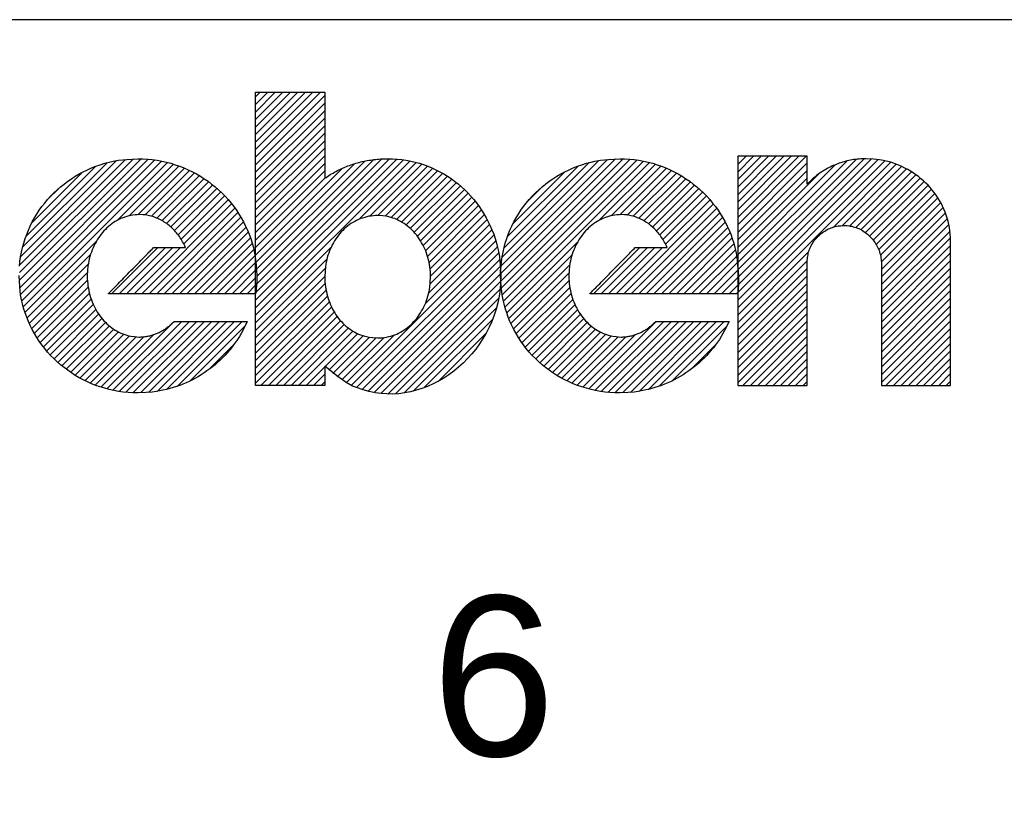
# Model space of a CAD drawing. Header units: millimetres. Extents: x -35665 to 9285, y 16711 to 36239.
# Tile 13 of 22: x -26060 to -25956, y 30170 to 30252. Entities that reach past the tile are written whole.
import ezdxf
from ezdxf.enums import TextEntityAlignment as Align

# ---------------------------------------------------------------- set-up
doc = ezdxf.new("R2010")
doc.units = ezdxf.units.MM
doc.header["$LTSCALE"] = 100
doc.layers.add('ECS_LEV_SYM_TEXT', color=7, linetype='Continuous')
doc.styles.get("Standard").update_dxf_attribs({"font": 'arial.ttf'})

# ---------------------------------------------------------------- blocks, each defined once
blk = doc.blocks.new('kastblok 3')
for points in [[(2339.19, -3107.26), (179.19, -3107.26), (179.19, -3557.26), (2339.19, -3557.26)], [(180, -3557.26), (2340, -3557.26), (2340, -3107.26), (180, -3107.26)]]:
    blk.add_lwpolyline(points, close=True)
blk = doc.blocks.new('Theben lestijdenklok')
at = {"color": 160}
for p, q in [((80.34, -14.58), (87.22, -7.7)), ((80.34, -13.78), (86.42, -7.7)), ((80.34, -12.98), (85.62, -7.7)), ((80.34, -12.19), (84.82, -7.7)), ((80.34, -11.39), (84.02, -7.7)), ((80.34, -10.59), (83.22, -7.7)), ((80.34, -9.79), (82.42, -7.7)), ((80.34, -8.99), (81.63, -7.7)), ((80.34, -8.19), (80.83, -7.7)), ((80.34, -15.38), (87.67, -8.05)), ((80.34, -16.18), (87.67, -8.85)), ((80.34, -16.98), (87.67, -9.65)), ((80.34, -17.78), (87.67, -10.44)), ((80.34, -18.57), (87.67, -11.24)), ((80.34, -19.37), (87.67, -12.04)), ((80.34, -20.17), (87.67, -12.84)), ((80.34, -20.97), (87.67, -13.64)), ((80.34, -21.77), (87.67, -14.44)), ((131.46, -21.75), (138.73, -14.49)), ((131.46, -20.96), (137.93, -14.49)), ((131.46, -20.16), (137.13, -14.49)), ((131.46, -19.36), (136.33, -14.49)), ((131.46, -18.56), (135.53, -14.49)), ((131.46, -17.76), (134.73, -14.49)), ((131.46, -16.96), (133.93, -14.49)), ((131.46, -16.16), (133.14, -14.49)), ((131.46, -15.36), (132.34, -14.49)), ((131.46, -14.57), (131.54, -14.49)), ((55.31, -27.62), (68.19, -14.75)), ((55.31, -26.82), (67.39, -14.75)), ((55.31, -26.03), (66.53, -14.81)), ((55.32, -28.42), (68.94, -14.79)), ((55.41, -29.13), (69.66, -14.87)), ((55.42, -25.13), (65.6, -14.94)), ((55.54, -29.8), (70.34, -14.99)), ((55.63, -24.11), (64.58, -15.17)), ((55.7, -30.44), (71, -15.14)), ((55.99, -22.96), (63.41, -15.54)), ((65.64, -21.29), (71.62, -15.31)), ((66.94, -20.79), (72.22, -15.51)), ((80.34, -29.75), (95.31, -14.78)), ((80.34, -30.55), (96.03, -14.86)), ((80.34, -31.35), (96.71, -14.98)), ((80.34, -22.57), (87.67, -15.24)), ((80.35, -28.94), (94.55, -14.75)), ((80.38, -25.72), (90.83, -15.27)), ((80.44, -28.05), (93.73, -14.76)), ((80.44, -26.45), (91.9, -14.99)), ((80.46, -27.23), (92.86, -14.84)), ((91.33, -21.15), (97.35, -15.13)), ((92.45, -20.84), (97.97, -15.31)), ((93.31, -20.77), (98.56, -15.52)), ((106.33, -27.72), (119.3, -14.75)), ((106.34, -26.91), (118.5, -14.75)), ((106.36, -26.09), (117.64, -14.81)), ((106.38, -28.46), (120.05, -14.79)), ((106.47, -25.18), (116.72, -14.94)), ((106.48, -29.17), (120.77, -14.88)), ((106.61, -29.84), (121.45, -14.99)), ((106.68, -24.18), (115.7, -15.16)), ((106.77, -30.47), (122.1, -15.14)), ((107.02, -23.03), (114.54, -15.52)), ((116.78, -21.27), (122.73, -15.32)), ((118.05, -20.79), (123.32, -15.52)), ((131.46, -29.74), (146.36, -14.84)), ((131.46, -30.54), (147.04, -14.96)), ((131.46, -31.34), (147.67, -15.13)), ((131.46, -22.55), (138.83, -15.19)), ((131.46, -25.75), (141.84, -15.36)), ((131.48, -28.92), (145.64, -14.76)), ((131.51, -26.5), (143.02, -14.99)), ((131.53, -28.07), (144.86, -14.75)), ((131.53, -27.28), (144, -14.81)), ((141.61, -21.99), (148.27, -15.33)), ((142.57, -21.82), (148.83, -15.56)), ((56.61, -21.54), (61.98, -16.17)), ((67.85, -20.68), (72.79, -15.74)), ((68.61, -20.71), (73.34, -15.99)), ((69.28, -20.85), (73.87, -16.25)), ((69.87, -21.05), (74.38, -16.54)), ((80.34, -24.96), (89.55, -15.75)), ((80.34, -23.37), (87.67, -16.03)), ((94.06, -20.83), (99.13, -15.76)), ((94.71, -20.97), (99.67, -16.01)), ((95.29, -21.19), (100.18, -16.29)), ((95.82, -21.46), (100.68, -16.6)), ((107.62, -21.64), (113.13, -16.13)), ((118.96, -20.68), (123.9, -15.74)), ((119.72, -20.72), (124.45, -15.99)), ((120.38, -20.85), (124.97, -16.26)), ((120.97, -21.06), (125.48, -16.55)), ((131.46, -23.35), (138.83, -15.99)), ((131.46, -24.95), (140.09, -16.32)), ((143.33, -21.87), (149.37, -15.83)), ((143.97, -22.03), (149.87, -16.12)), ((144.52, -22.27), (150.35, -16.44)), ((70.41, -21.31), (74.87, -16.85)), ((70.9, -21.62), (75.34, -17.18)), ((71.34, -21.98), (75.8, -17.52)), ((80.34, -24.16), (87.72, -16.78)), ((96.3, -21.77), (101.16, -16.92)), ((96.74, -22.14), (101.62, -17.26)), ((97.14, -22.53), (102.05, -17.62)), ((109.14, -19.32), (110.8, -17.66)), ((121.51, -21.33), (125.97, -16.86)), ((121.99, -21.64), (126.44, -17.19)), ((122.43, -22), (126.89, -17.54)), ((131.46, -24.15), (138.83, -16.79)), ((145.01, -22.58), (150.81, -16.79)), ((145.44, -22.95), (151.23, -17.16)), ((145.82, -23.37), (151.64, -17.55)), ((58.35, -19), (59.43, -17.92)), ((71.74, -22.37), (76.23, -17.89)), ((72.11, -22.81), (76.65, -18.27)), ((72.44, -23.28), (77.05, -18.67)), ((97.5, -22.97), (102.47, -18)), ((97.83, -23.45), (102.87, -18.4)), ((122.83, -22.4), (127.33, -17.9)), ((123.2, -22.83), (127.74, -18.28)), ((123.52, -23.3), (128.14, -18.69)), ((146.14, -23.84), (152.01, -17.97)), ((146.41, -24.38), (152.36, -18.42)), ((68.26, -29.06), (77.79, -19.52)), ((72.73, -23.78), (77.43, -19.09)), ((98.11, -23.96), (103.25, -18.82)), ((98.36, -24.51), (103.62, -19.25)), ((98.57, -25.1), (103.96, -19.7)), ((119.37, -29.06), (128.88, -19.54)), ((123.81, -23.81), (128.52, -19.1)), ((146.6, -24.98), (152.69, -18.89)), ((146.7, -25.69), (152.99, -19.4)), ((69.05, -29.06), (78.14, -19.98)), ((69.85, -29.06), (78.46, -20.45)), ((98.73, -25.74), (104.29, -20.18)), ((98.84, -26.42), (104.6, -20.67)), ((120.17, -29.06), (129.23, -20)), ((120.96, -29.06), (129.55, -20.47)), ((146.7, -26.48), (153.25, -19.93)), ((146.7, -27.28), (153.49, -20.49)), ((70.65, -29.06), (78.77, -20.94)), ((71.45, -29.06), (79.05, -21.45)), ((98.85, -28.01), (105.15, -21.71)), ((98.89, -27.18), (104.88, -21.18)), ((121.76, -29.06), (129.85, -20.97)), ((122.56, -29.06), (130.14, -21.48)), ((146.7, -28.08), (153.69, -21.09)), ((146.7, -28.88), (153.85, -21.73)), ((72.25, -29.06), (79.32, -21.99)), ((73.05, -29.06), (79.56, -22.54)), ((98.31, -30.14), (105.61, -22.85)), ((98.7, -28.96), (105.39, -22.27)), ((123.36, -29.06), (130.4, -22.02)), ((124.16, -29.06), (130.64, -22.57)), ((146.7, -29.68), (153.97, -22.41)), ((55.88, -31.05), (63.46, -23.47)), ((73.85, -29.06), (79.78, -23.12)), ((74.64, -29.06), (79.98, -23.73)), ((90.49, -38.76), (105.81, -23.45)), ((106.96, -31.08), (114.49, -23.56)), ((124.96, -29.06), (130.86, -23.15)), ((125.76, -29.06), (131.05, -23.76)), ((146.7, -30.48), (154.02, -23.15)), ((146.7, -31.27), (154.03, -23.94)), ((56.09, -31.64), (62.83, -24.9)), ((65.06, -29.06), (69.97, -24.15)), ((65.86, -29.06), (70.77, -24.15)), ((66.66, -29.06), (71.57, -24.15)), ((67.46, -29.06), (72.37, -24.15)), ((75.44, -29.06), (80.14, -24.36)), ((76.24, -29.06), (80.28, -25.02)), ((80.34, -32.15), (88.32, -24.16)), ((91.05, -39.01), (105.98, -24.08)), ((91.63, -39.23), (106.12, -24.73)), ((107.17, -31.67), (113.88, -24.96)), ((116.17, -29.06), (121.08, -24.15)), ((116.97, -29.06), (121.88, -24.15)), ((117.77, -29.06), (122.68, -24.15)), ((118.57, -29.06), (123.48, -24.15)), ((126.55, -29.06), (131.22, -24.4)), ((131.46, -32.14), (138.98, -24.62)), ((146.7, -32.07), (154.03, -24.74)), ((56.33, -32.2), (62.58, -25.94)), ((77.04, -29.06), (80.34, -25.76)), ((80.34, -32.95), (87.89, -25.39)), ((92.25, -39.41), (106.23, -25.42)), ((107.41, -32.23), (113.64, -26)), ((127.35, -29.06), (131.35, -25.06)), ((128.15, -29.06), (131.45, -25.76)), ((131.46, -32.93), (138.83, -25.57)), ((146.7, -32.87), (154.03, -25.54)), ((56.59, -32.74), (62.49, -26.83)), ((77.84, -29.06), (80.34, -26.56)), ((80.34, -33.75), (87.72, -26.37)), ((92.9, -39.55), (106.31, -26.14)), ((93.6, -39.65), (106.32, -26.94)), ((107.67, -32.77), (113.55, -26.88)), ((128.95, -29.06), (131.46, -26.55)), ((131.46, -33.73), (138.83, -26.37)), ((146.7, -33.67), (154.03, -26.34)), ((146.7, -34.47), (154.03, -27.14)), ((56.87, -33.26), (62.5, -27.63)), ((78.64, -29.06), (80.34, -27.36)), ((79.44, -29.06), (80.34, -28.16)), ((80.34, -34.55), (87.67, -27.22)), ((80.34, -35.35), (87.71, -27.97)), ((94.35, -39.7), (106.33, -27.72)), ((107.95, -33.29), (113.57, -27.67)), ((129.75, -29.06), (131.46, -27.34)), ((130.55, -29.06), (131.46, -28.14)), ((131.46, -34.53), (138.83, -27.17)), ((131.46, -35.33), (138.83, -27.97)), ((146.7, -35.27), (154.03, -27.94)), ((57.17, -33.75), (62.58, -28.35)), ((57.49, -34.23), (62.71, -29.01)), ((80.24, -29.06), (80.34, -28.96)), ((80.34, -36.14), (87.81, -28.67)), ((95.16, -39.68), (106.26, -28.58)), ((108.25, -33.78), (113.65, -28.39)), ((108.57, -34.26), (113.79, -29.05)), ((131.35, -29.06), (131.46, -28.94)), ((131.46, -36.13), (138.83, -28.77)), ((146.7, -36.07), (154.03, -28.73)), ((57.83, -34.69), (62.89, -29.63)), ((58.19, -35.13), (63.12, -30.2)), ((80.34, -36.94), (87.96, -29.32)), ((80.34, -37.74), (88.16, -29.92)), ((96.06, -39.59), (106.12, -29.53)), ((108.92, -34.72), (113.97, -29.66)), ((109.27, -35.16), (114.2, -30.23)), ((131.46, -36.93), (138.83, -29.56)), ((146.7, -36.86), (154.03, -29.53)), ((58.56, -35.55), (63.39, -30.73)), ((58.96, -35.96), (63.69, -31.22)), ((80.34, -38.54), (88.4, -30.48)), ((80.9, -38.78), (88.68, -31)), ((97.06, -39.39), (105.87, -30.57)), ((109.65, -35.58), (114.48, -30.75)), ((110.05, -35.98), (114.78, -31.24)), ((131.46, -37.73), (138.83, -30.36)), ((131.46, -38.52), (138.83, -31.16)), ((146.7, -37.66), (154.03, -30.33)), ((146.7, -38.46), (154.03, -31.13)), ((59.37, -36.35), (64.04, -31.68)), ((59.8, -36.71), (64.42, -32.1)), ((64.55, -39.15), (71.71, -31.99)), ((65.2, -39.3), (72.51, -31.99)), ((65.87, -39.42), (73.31, -31.99)), ((66.58, -39.51), (74.11, -31.99)), ((67.33, -39.57), (74.91, -31.99)), ((68.12, -39.57), (75.71, -31.99)), ((68.97, -39.53), (76.5, -31.99)), ((69.88, -39.41), (77.3, -31.99)), ((70.88, -39.21), (78.1, -31.99)), ((72.01, -38.88), (78.9, -31.99)), ((81.69, -38.78), (88.99, -31.48)), ((82.49, -38.78), (89.35, -31.92)), ((83.29, -38.78), (89.74, -32.33)), ((98.22, -39.02), (105.47, -31.78)), ((110.46, -36.37), (115.13, -31.7)), ((110.89, -36.73), (115.51, -32.11)), ((115.66, -39.15), (122.82, -31.99)), ((116.31, -39.31), (123.62, -31.99)), ((116.98, -39.43), (124.42, -31.99)), ((117.69, -39.52), (125.22, -31.99)), ((118.44, -39.57), (126.02, -31.99)), ((119.23, -39.57), (126.82, -31.99)), ((120.08, -39.52), (127.62, -31.99)), ((120.99, -39.41), (128.41, -31.99)), ((122, -39.2), (129.21, -31.99)), ((123.14, -38.86), (130.01, -31.99)), ((132.01, -38.78), (138.83, -31.96)), ((147.18, -38.78), (154.03, -31.93)), ((60.25, -37.07), (64.83, -32.48)), ((60.71, -37.4), (65.29, -32.82)), ((61.2, -37.71), (65.8, -33.11)), ((61.7, -38), (66.35, -33.35)), ((63.94, -38.97), (69.5, -33.41)), ((73.37, -38.32), (79.23, -32.46)), ((84.09, -38.78), (90.17, -32.69)), ((84.89, -38.78), (90.65, -33.02)), ((87.7, -36.77), (91.17, -33.29)), ((99.69, -38.35), (104.76, -33.29)), ((111.34, -37.08), (115.93, -32.49)), ((111.81, -37.41), (116.39, -32.83)), ((112.3, -37.73), (116.9, -33.12)), ((112.8, -38.02), (117.46, -33.36)), ((115.04, -38.97), (120.63, -33.39)), ((124.51, -38.29), (130.31, -32.49)), ((132.81, -38.78), (138.83, -32.76)), ((147.98, -38.78), (154.03, -32.73)), ((62.23, -38.28), (66.97, -33.54)), ((62.78, -38.53), (67.67, -33.64)), ((63.34, -38.76), (68.48, -33.62)), ((88.11, -37.15), (91.75, -33.51)), ((88.54, -37.52), (92.4, -33.67)), ((88.99, -37.87), (93.12, -33.74)), ((89.47, -38.19), (93.96, -33.7)), ((89.97, -38.49), (95.02, -33.44)), ((113.33, -38.29), (118.08, -33.54)), ((113.88, -38.54), (118.78, -33.64)), ((114.45, -38.77), (119.6, -33.62)), ((133.6, -38.78), (138.83, -33.56)), ((134.4, -38.78), (138.83, -34.36)), ((148.78, -38.78), (154.03, -33.53)), ((149.58, -38.78), (154.03, -34.33)), ((75.37, -37.11), (78.03, -34.46)), ((126.57, -37.03), (129.06, -34.53)), ((135.2, -38.78), (138.83, -35.15)), ((150.37, -38.78), (154.03, -35.12)), ((136, -38.78), (138.83, -35.95)), ((151.17, -38.78), (154.03, -35.92)), ((85.69, -38.78), (87.67, -36.8)), ((136.8, -38.78), (138.83, -36.75)), ((137.6, -38.78), (138.83, -37.55)), ((151.97, -38.78), (154.03, -36.72)), ((152.77, -38.78), (154.03, -37.52)), ((86.49, -38.78), (87.67, -37.6)), ((87.28, -38.78), (87.67, -38.4)), ((138.4, -38.78), (138.83, -38.35)), ((153.57, -38.78), (154.03, -38.32))]:
    blk.add_line(p, q, dxfattribs=at)
at = {"flags": 128}
blk.add_lwpolyline([(350, -450), (350, 0), (0, 0), (0, -450)], close=True, dxfattribs=at)
at = {"color": 160}
for points in [[(80.34, -38.78), (80.34, -38.72), (80.34, -38.55), (80.34, -38.28), (80.34, -37.91), (80.34, -37.44), (80.34, -36.89), (80.34, -36.26), (80.34, -35.55), (80.34, -34.77), (80.34, -33.92), (80.34, -33.02), (80.34, -32.07), (80.34, -31.06), (80.34, -30.02), (80.34, -28.95), (80.34, -27.84), (80.34, -26.71), (80.34, -25.56), (80.34, -24.4), (80.34, -23.24), (80.34, -22.08), (80.34, -20.92), (80.34, -19.77), (80.34, -18.64), (80.34, -17.53), (80.34, -16.46), (80.34, -15.42), (80.34, -14.41), (80.34, -13.46), (80.34, -12.56), (80.34, -11.71), (80.34, -10.93), (80.34, -10.22), (80.34, -9.59), (80.34, -9.05), (80.34, -8.57), (80.34, -8.12), (80.34, -7.7)], [(80.34, -7.7), (80.35, -7.7), (80.39, -7.7), (80.45, -7.7), (80.54, -7.7), (80.65, -7.7), (80.78, -7.7), (80.93, -7.7), (81.1, -7.7), (81.28, -7.7), (81.48, -7.7), (81.69, -7.7), (81.92, -7.7), (82.16, -7.7), (82.4, -7.7), (82.66, -7.7), (82.92, -7.7), (83.18, -7.7), (83.45, -7.7), (83.73, -7.7), (84, -7.7), (84.28, -7.7), (84.55, -7.7), (84.82, -7.7), (85.09, -7.7), (85.35, -7.7), (85.6, -7.7), (85.85, -7.7), (86.08, -7.7), (86.31, -7.7), (86.52, -7.7), (86.72, -7.7), (86.9, -7.7), (87.07, -7.7), (87.22, -7.7), (87.35, -7.7), (87.46, -7.7), (87.57, -7.7), (87.67, -7.7)], [(87.67, -7.7), (87.67, -7.72), (87.67, -7.77), (87.67, -7.85), (87.67, -7.96), (87.67, -8.09), (87.67, -8.25), (87.67, -8.44), (87.67, -8.65), (87.67, -8.88), (87.67, -9.13), (87.67, -9.39), (87.67, -9.67), (87.67, -9.96), (87.67, -10.27), (87.67, -10.59), (87.67, -10.91), (87.67, -11.24), (87.67, -11.58), (87.67, -11.92), (87.67, -12.26), (87.67, -12.6), (87.67, -12.94), (87.67, -13.28), (87.67, -13.61), (87.67, -13.93), (87.67, -14.25), (87.67, -14.55), (87.67, -14.85), (87.67, -15.13), (87.67, -15.39), (87.67, -15.64), (87.67, -15.87), (87.67, -16.08), (87.67, -16.26), (87.67, -16.42), (87.67, -16.56), (87.67, -16.69), (87.67, -16.82)], [(138.83, -14.49), (138.81, -14.49), (138.77, -14.49), (138.71, -14.49), (138.62, -14.49), (138.51, -14.49), (138.38, -14.49), (138.23, -14.49), (138.06, -14.49), (137.87, -14.49), (137.67, -14.49), (137.46, -14.49), (137.24, -14.49), (137, -14.49), (136.75, -14.49), (136.5, -14.49), (136.23, -14.49), (135.97, -14.49), (135.69, -14.49), (135.42, -14.49), (135.14, -14.49), (134.87, -14.49), (134.59, -14.49), (134.32, -14.49), (134.05, -14.49), (133.79, -14.49), (133.54, -14.49), (133.29, -14.49), (133.05, -14.49), (132.83, -14.49), (132.61, -14.49), (132.41, -14.49), (132.23, -14.49), (132.06, -14.49), (131.91, -14.49), (131.78, -14.49), (131.67, -14.49), (131.56, -14.49), (131.46, -14.49)], [(131.46, -14.49), (131.46, -14.54), (131.46, -14.67), (131.46, -14.88), (131.46, -15.17), (131.46, -15.53), (131.46, -15.97), (131.46, -16.46), (131.46, -17.02), (131.46, -17.63), (131.46, -18.28), (131.46, -18.99), (131.46, -19.74), (131.46, -20.52), (131.46, -21.33), (131.46, -22.18), (131.46, -23.04), (131.46, -23.92), (131.46, -24.82), (131.46, -25.72), (131.46, -26.63), (131.46, -27.54), (131.46, -28.45), (131.46, -29.35), (131.46, -30.23), (131.46, -31.09), (131.46, -31.94), (131.46, -32.75), (131.46, -33.53), (131.46, -34.28), (131.46, -34.98), (131.46, -35.64), (131.46, -36.25), (131.46, -36.81), (131.46, -37.3), (131.46, -37.72), (131.46, -38.1), (131.46, -38.45), (131.46, -38.78)], [(138.83, -17.45), (138.83, -17.45), (138.83, -17.43), (138.83, -17.41), (138.83, -17.37), (138.83, -17.33), (138.83, -17.27), (138.83, -17.21), (138.83, -17.15), (138.83, -17.07), (138.83, -16.99), (138.83, -16.91), (138.83, -16.81), (138.83, -16.72), (138.83, -16.62), (138.83, -16.52), (138.83, -16.41), (138.83, -16.3), (138.83, -16.19), (138.83, -16.08), (138.83, -15.97), (138.83, -15.86), (138.83, -15.75), (138.83, -15.64), (138.83, -15.53), (138.83, -15.43), (138.83, -15.32), (138.83, -15.23), (138.83, -15.13), (138.83, -15.04), (138.83, -14.95), (138.83, -14.87), (138.83, -14.8), (138.83, -14.73), (138.83, -14.67), (138.83, -14.62), (138.83, -14.57), (138.83, -14.53), (138.83, -14.49)], [(55.29, -26.13), (55.34, -25.63), (55.42, -25.13), (55.51, -24.64), (55.62, -24.16), (55.75, -23.69), (55.89, -23.22), (56.06, -22.77), (56.24, -22.32), (56.44, -21.88), (56.66, -21.44), (56.89, -21.02), (57.14, -20.61), (57.4, -20.21), (57.68, -19.82), (57.97, -19.44), (58.28, -19.07), (58.6, -18.72), (58.94, -18.37), (59.29, -18.05), (59.65, -17.73), (60.02, -17.43), (60.41, -17.14), (60.8, -16.86), (61.21, -16.6), (61.63, -16.36), (62.06, -16.13), (62.5, -15.92), (62.94, -15.72), (63.39, -15.54), (63.86, -15.38), (64.35, -15.23), (64.82, -15.11), (65.24, -15), (65.8, -14.91), (66.68, -14.82), (67.84, -14.74)], [(67.84, -14.74), (68.36, -14.76), (68.87, -14.79), (69.38, -14.84), (69.88, -14.91), (70.38, -15), (70.87, -15.11), (71.35, -15.23), (71.82, -15.38), (72.29, -15.54), (72.74, -15.72), (73.19, -15.92), (73.63, -16.13), (74.06, -16.36), (74.48, -16.6), (74.89, -16.86), (75.29, -17.14), (75.67, -17.43), (76.05, -17.73), (76.41, -18.05), (76.76, -18.37), (77.09, -18.72), (77.42, -19.07), (77.73, -19.44), (78.02, -19.82), (78.3, -20.21), (78.57, -20.61), (78.82, -21.02), (79.05, -21.44), (79.27, -21.88), (79.47, -22.32), (79.65, -22.76), (79.82, -23.22), (79.97, -23.71), (80.1, -24.16), (80.2, -24.58), (80.3, -25.13), (80.38, -26), (80.46, -27.14)], [(87.67, -16.82), (87.81, -16.72), (87.96, -16.62), (88.1, -16.53), (88.25, -16.43), (88.4, -16.34), (88.55, -16.26), (88.71, -16.17), (88.86, -16.09), (89.01, -16.01), (89.17, -15.93), (89.33, -15.85), (89.49, -15.78), (89.65, -15.71), (89.81, -15.64), (89.97, -15.57), (90.13, -15.51), (90.3, -15.45), (90.46, -15.39), (90.63, -15.33), (90.8, -15.28), (90.97, -15.23), (91.14, -15.18), (91.31, -15.13), (91.48, -15.09), (91.65, -15.05), (91.83, -15.01), (92, -14.97), (92.18, -14.94), (92.36, -14.91), (92.54, -14.88), (92.71, -14.85), (92.89, -14.83), (93.08, -14.81), (93.26, -14.79), (93.41, -14.78), (93.62, -14.77), (93.94, -14.76), (94.36, -14.74)], [(94.36, -14.74), (94.86, -14.76), (95.35, -14.79), (95.83, -14.84), (96.31, -14.91), (96.78, -15), (97.24, -15.1), (97.7, -15.23), (98.15, -15.37), (98.6, -15.54), (99.03, -15.71), (99.46, -15.91), (99.87, -16.12), (100.28, -16.35), (100.68, -16.59), (101.07, -16.85), (101.44, -17.13), (101.81, -17.42), (102.16, -17.72), (102.51, -18.03), (102.84, -18.36), (103.16, -18.71), (103.46, -19.06), (103.76, -19.43), (104.04, -19.81), (104.3, -20.2), (104.55, -20.6), (104.79, -21.01), (105.01, -21.43), (105.21, -21.86), (105.4, -22.3), (105.58, -22.75), (105.73, -23.21), (105.88, -23.69), (106, -24.15), (106.1, -24.57), (106.19, -25.12), (106.27, -25.99), (106.34, -27.14)], [(106.31, -27.14), (106.32, -26.63), (106.36, -26.13), (106.41, -25.63), (106.48, -25.13), (106.57, -24.64), (106.68, -24.16), (106.81, -23.69), (106.96, -23.22), (107.12, -22.77), (107.3, -22.32), (107.5, -21.88), (107.72, -21.44), (107.95, -21.02), (108.2, -20.61), (108.47, -20.21), (108.75, -19.82), (109.04, -19.44), (109.35, -19.07), (109.67, -18.72), (110.01, -18.37), (110.36, -18.05), (110.72, -17.73), (111.09, -17.43), (111.48, -17.14), (111.87, -16.86), (112.28, -16.6), (112.7, -16.36), (113.13, -16.13), (113.57, -15.92), (114.02, -15.72), (114.47, -15.54), (114.94, -15.38), (115.43, -15.23), (115.9, -15.11), (116.32, -15), (116.89, -14.91), (117.77, -14.82), (118.94, -14.74)], [(118.94, -14.74), (119.45, -14.76), (119.97, -14.79), (120.48, -14.84), (120.98, -14.91), (121.47, -15), (121.96, -15.11), (122.44, -15.23), (122.91, -15.38), (123.38, -15.54), (123.83, -15.72), (124.28, -15.92), (124.72, -16.13), (125.15, -16.36), (125.57, -16.6), (125.97, -16.86), (126.37, -17.14), (126.75, -17.43), (127.13, -17.73), (127.49, -18.05), (127.84, -18.37), (128.17, -18.72), (128.49, -19.07), (128.8, -19.44), (129.1, -19.82), (129.37, -20.21), (129.64, -20.61), (129.89, -21.02), (130.12, -21.44), (130.34, -21.88), (130.54, -22.32), (130.72, -22.76), (130.88, -23.22), (131.03, -23.71), (131.16, -24.16), (131.27, -24.58), (131.36, -25.13), (131.45, -26), (131.53, -27.14)], [(145.04, -14.74), (144.86, -14.75), (144.68, -14.75), (144.5, -14.76), (144.32, -14.78), (144.14, -14.79), (143.96, -14.81), (143.78, -14.84), (143.6, -14.87), (143.43, -14.9), (143.25, -14.94), (143.08, -14.97), (142.91, -15.02), (142.74, -15.06), (142.57, -15.11), (142.4, -15.17), (142.23, -15.22), (142.06, -15.28), (141.9, -15.34), (141.74, -15.41), (141.57, -15.48), (141.42, -15.55), (141.26, -15.63), (141.1, -15.7), (140.95, -15.78), (140.8, -15.87), (140.65, -15.96), (140.5, -16.05), (140.36, -16.14), (140.21, -16.23), (140.07, -16.33), (139.94, -16.43), (139.8, -16.54), (139.67, -16.65), (139.54, -16.75), (139.43, -16.85), (139.29, -16.98), (139.09, -17.18), (138.83, -17.45)], [(154.03, -23.45), (154.02, -23.09), (154, -22.74), (153.96, -22.39), (153.91, -22.05), (153.85, -21.71), (153.77, -21.37), (153.68, -21.04), (153.57, -20.72), (153.45, -20.4), (153.32, -20.08), (153.18, -19.78), (153.03, -19.47), (152.86, -19.18), (152.68, -18.89), (152.5, -18.61), (152.3, -18.33), (152.09, -18.07), (151.87, -17.81), (151.64, -17.56), (151.4, -17.32), (151.15, -17.08), (150.89, -16.86), (150.63, -16.64), (150.35, -16.44), (150.07, -16.25), (149.78, -16.06), (149.48, -15.89), (149.18, -15.73), (148.86, -15.58), (148.54, -15.44), (148.22, -15.31), (147.89, -15.19), (147.54, -15.09), (147.2, -15), (146.9, -14.93), (146.5, -14.86), (145.87, -14.8), (145.04, -14.74)], [(68, -20.67), (67.77, -20.68), (67.55, -20.69), (67.32, -20.72), (67.1, -20.76), (66.88, -20.81), (66.67, -20.86), (66.46, -20.93), (66.25, -21), (66.05, -21.09), (65.85, -21.18), (65.65, -21.29), (65.46, -21.4), (65.27, -21.52), (65.09, -21.65), (64.91, -21.78), (64.74, -21.93), (64.57, -22.08), (64.41, -22.24), (64.25, -22.4), (64.1, -22.57), (63.95, -22.75), (63.81, -22.94), (63.67, -23.13), (63.55, -23.33), (63.42, -23.54), (63.31, -23.75), (63.2, -23.96), (63.1, -24.18), (63, -24.41), (62.92, -24.64), (62.84, -24.87), (62.77, -25.12), (62.7, -25.37), (62.65, -25.61), (62.6, -25.83), (62.56, -26.12), (62.52, -26.57), (62.49, -27.18)], [(72.91, -24.15), (72.84, -23.99), (72.76, -23.84), (72.69, -23.69), (72.6, -23.55), (72.52, -23.4), (72.43, -23.26), (72.34, -23.13), (72.25, -22.99), (72.15, -22.86), (72.05, -22.73), (71.95, -22.61), (71.84, -22.48), (71.74, -22.37), (71.63, -22.25), (71.51, -22.14), (71.4, -22.03), (71.28, -21.93), (71.16, -21.82), (71.03, -21.73), (70.91, -21.63), (70.78, -21.54), (70.65, -21.46), (70.52, -21.38), (70.38, -21.3), (70.25, -21.23), (70.11, -21.16), (69.97, -21.09), (69.83, -21.03), (69.68, -20.98), (69.54, -20.92), (69.39, -20.88), (69.24, -20.84), (69.09, -20.8), (68.94, -20.77), (68.81, -20.74), (68.63, -20.71), (68.36, -20.69), (68, -20.67)], [(93.31, -20.77), (93.06, -20.77), (92.82, -20.79), (92.59, -20.82), (92.35, -20.85), (92.12, -20.9), (91.9, -20.96), (91.68, -21.03), (91.46, -21.1), (91.25, -21.19), (91.04, -21.28), (90.84, -21.39), (90.64, -21.5), (90.45, -21.62), (90.26, -21.75), (90.08, -21.89), (89.9, -22.03), (89.73, -22.18), (89.57, -22.34), (89.41, -22.51), (89.26, -22.68), (89.11, -22.86), (88.97, -23.05), (88.84, -23.24), (88.71, -23.44), (88.59, -23.65), (88.47, -23.86), (88.37, -24.07), (88.26, -24.29), (88.17, -24.52), (88.09, -24.75), (88.01, -24.98), (87.94, -25.22), (87.88, -25.48), (87.82, -25.72), (87.78, -25.93), (87.74, -26.22), (87.7, -26.67), (87.67, -27.27)], [(98.89, -27.27), (98.88, -27), (98.87, -26.74), (98.85, -26.48), (98.81, -26.22), (98.77, -25.97), (98.73, -25.72), (98.67, -25.47), (98.61, -25.22), (98.53, -24.99), (98.45, -24.75), (98.37, -24.52), (98.27, -24.29), (98.17, -24.07), (98.06, -23.86), (97.94, -23.65), (97.82, -23.44), (97.69, -23.24), (97.56, -23.05), (97.42, -22.86), (97.27, -22.68), (97.12, -22.51), (96.96, -22.34), (96.79, -22.18), (96.62, -22.03), (96.45, -21.89), (96.27, -21.75), (96.08, -21.62), (95.89, -21.5), (95.7, -21.39), (95.5, -21.28), (95.3, -21.19), (95.09, -21.1), (94.87, -21.03), (94.66, -20.96), (94.47, -20.9), (94.22, -20.85), (93.83, -20.81), (93.31, -20.77)], [(119.09, -20.67), (118.87, -20.68), (118.64, -20.69), (118.42, -20.72), (118.2, -20.76), (117.98, -20.81), (117.76, -20.86), (117.55, -20.93), (117.34, -21), (117.14, -21.09), (116.94, -21.18), (116.74, -21.29), (116.55, -21.4), (116.36, -21.52), (116.18, -21.65), (116, -21.78), (115.82, -21.93), (115.65, -22.08), (115.49, -22.24), (115.33, -22.4), (115.17, -22.57), (115.03, -22.75), (114.89, -22.94), (114.75, -23.13), (114.62, -23.33), (114.5, -23.54), (114.38, -23.75), (114.27, -23.96), (114.17, -24.18), (114.07, -24.41), (113.99, -24.64), (113.91, -24.87), (113.83, -25.12), (113.77, -25.37), (113.71, -25.61), (113.66, -25.83), (113.62, -26.12), (113.58, -26.57), (113.55, -27.18)], [(123.97, -24.15), (123.9, -23.99), (123.83, -23.84), (123.75, -23.69), (123.67, -23.55), (123.58, -23.4), (123.5, -23.26), (123.41, -23.13), (123.31, -22.99), (123.22, -22.86), (123.12, -22.73), (123.01, -22.61), (122.91, -22.48), (122.8, -22.37), (122.69, -22.25), (122.58, -22.14), (122.46, -22.03), (122.34, -21.93), (122.22, -21.82), (122.1, -21.73), (121.98, -21.63), (121.85, -21.54), (121.72, -21.46), (121.59, -21.38), (121.45, -21.3), (121.32, -21.23), (121.18, -21.16), (121.04, -21.09), (120.9, -21.03), (120.76, -20.98), (120.61, -20.92), (120.47, -20.88), (120.32, -20.84), (120.17, -20.8), (120.02, -20.77), (119.89, -20.74), (119.72, -20.71), (119.45, -20.69), (119.09, -20.67)], [(138.83, -25.68), (138.83, -25.52), (138.84, -25.37), (138.85, -25.22), (138.88, -25.07), (138.91, -24.92), (138.94, -24.77), (138.98, -24.62), (139.03, -24.48), (139.08, -24.34), (139.13, -24.2), (139.2, -24.06), (139.26, -23.93), (139.34, -23.8), (139.41, -23.67), (139.49, -23.55), (139.58, -23.43), (139.67, -23.31), (139.77, -23.19), (139.87, -23.08), (139.97, -22.97), (140.08, -22.87), (140.19, -22.77), (140.31, -22.67), (140.43, -22.58), (140.55, -22.49), (140.68, -22.41), (140.81, -22.34), (140.94, -22.26), (141.08, -22.19), (141.22, -22.13), (141.36, -22.07), (141.51, -22.02), (141.66, -21.98), (141.8, -21.94), (141.94, -21.9), (142.11, -21.87), (142.38, -21.85), (142.75, -21.82)], [(142.75, -21.82), (142.91, -21.82), (143.07, -21.84), (143.23, -21.85), (143.39, -21.88), (143.55, -21.91), (143.7, -21.95), (143.85, -21.99), (144, -22.04), (144.15, -22.1), (144.29, -22.16), (144.43, -22.22), (144.57, -22.3), (144.7, -22.37), (144.84, -22.46), (144.96, -22.55), (145.09, -22.64), (145.21, -22.74), (145.33, -22.84), (145.44, -22.94), (145.55, -23.05), (145.65, -23.17), (145.75, -23.28), (145.85, -23.4), (145.94, -23.53), (146.03, -23.66), (146.11, -23.79), (146.19, -23.92), (146.26, -24.06), (146.33, -24.19), (146.39, -24.34), (146.45, -24.48), (146.5, -24.62), (146.54, -24.78), (146.58, -24.92), (146.62, -25.05), (146.65, -25.22), (146.67, -25.49), (146.7, -25.84)], [(154.03, -23.48), (154.03, -23.48), (154.03, -23.48), (154.03, -23.48), (154.03, -23.48), (154.03, -23.48), (154.03, -23.48), (154.03, -23.48), (154.03, -23.47), (154.03, -23.47), (154.03, -23.47), (154.03, -23.47), (154.03, -23.47), (154.03, -23.47), (154.03, -23.47), (154.03, -23.47), (154.03, -23.47), (154.03, -23.47), (154.03, -23.46), (154.03, -23.46), (154.03, -23.46), (154.03, -23.46), (154.03, -23.46), (154.03, -23.46), (154.03, -23.46), (154.03, -23.46), (154.03, -23.45), (154.03, -23.45), (154.03, -23.45), (154.03, -23.45), (154.03, -23.45), (154.03, -23.45), (154.03, -23.45), (154.03, -23.45), (154.03, -23.45), (154.03, -23.45), (154.03, -23.45), (154.03, -23.45)], [(154.03, -38.78), (154.03, -38.75), (154.03, -38.67), (154.03, -38.53), (154.03, -38.35), (154.03, -38.12), (154.03, -37.85), (154.03, -37.54), (154.03, -37.19), (154.03, -36.8), (154.03, -36.39), (154.03, -35.94), (154.03, -35.47), (154.03, -34.98), (154.03, -34.47), (154.03, -33.94), (154.03, -33.39), (154.03, -32.84), (154.03, -32.27), (154.03, -31.7), (154.03, -31.13), (154.03, -30.56), (154.03, -29.99), (154.03, -29.42), (154.03, -28.86), (154.03, -28.32), (154.03, -27.79), (154.03, -27.28), (154.03, -26.78), (154.03, -26.31), (154.03, -25.87), (154.03, -25.45), (154.03, -25.07), (154.03, -24.72), (154.03, -24.41), (154.03, -24.14), (154.03, -23.91), (154.03, -23.69), (154.03, -23.48)], [(64.72, -29.06), (64.73, -29.05), (64.75, -29.02), (64.79, -28.98), (64.85, -28.92), (64.92, -28.85), (65.01, -28.76), (65.11, -28.66), (65.22, -28.55), (65.34, -28.42), (65.47, -28.29), (65.61, -28.15), (65.76, -28), (65.91, -27.84), (66.07, -27.67), (66.24, -27.5), (66.41, -27.33), (66.59, -27.15), (66.76, -26.97), (66.94, -26.79), (67.12, -26.6), (67.3, -26.42), (67.48, -26.24), (67.66, -26.05), (67.84, -25.88), (68.01, -25.7), (68.17, -25.53), (68.34, -25.37), (68.49, -25.21), (68.64, -25.06), (68.78, -24.92), (68.91, -24.78), (69.03, -24.66), (69.14, -24.55), (69.24, -24.45), (69.32, -24.36), (69.4, -24.29), (69.47, -24.21), (69.53, -24.15)], [(69.53, -24.15), (69.54, -24.15), (69.56, -24.15), (69.58, -24.15), (69.63, -24.15), (69.68, -24.15), (69.74, -24.15), (69.8, -24.15), (69.88, -24.15), (69.97, -24.15), (70.06, -24.15), (70.16, -24.15), (70.26, -24.15), (70.37, -24.15), (70.48, -24.15), (70.6, -24.15), (70.72, -24.15), (70.84, -24.15), (70.97, -24.15), (71.09, -24.15), (71.22, -24.15), (71.35, -24.15), (71.47, -24.15), (71.6, -24.15), (71.72, -24.15), (71.84, -24.15), (71.96, -24.15), (72.07, -24.15), (72.18, -24.15), (72.28, -24.15), (72.38, -24.15), (72.47, -24.15), (72.56, -24.15), (72.63, -24.15), (72.7, -24.15), (72.76, -24.15), (72.81, -24.15), (72.86, -24.15), (72.91, -24.15)], [(115.78, -29.06), (115.79, -29.05), (115.81, -29.02), (115.86, -28.98), (115.91, -28.92), (115.99, -28.85), (116.07, -28.76), (116.17, -28.66), (116.28, -28.55), (116.4, -28.42), (116.53, -28.29), (116.67, -28.15), (116.82, -28), (116.97, -27.84), (117.14, -27.67), (117.3, -27.5), (117.47, -27.33), (117.65, -27.15), (117.83, -26.97), (118.01, -26.79), (118.19, -26.6), (118.37, -26.42), (118.55, -26.24), (118.72, -26.05), (118.9, -25.88), (119.07, -25.7), (119.24, -25.53), (119.4, -25.37), (119.55, -25.21), (119.7, -25.06), (119.84, -24.92), (119.97, -24.78), (120.09, -24.66), (120.2, -24.55), (120.3, -24.45), (120.38, -24.36), (120.46, -24.29), (120.53, -24.21), (120.59, -24.15)], [(120.59, -24.15), (120.6, -24.15), (120.62, -24.15), (120.65, -24.15), (120.69, -24.15), (120.74, -24.15), (120.8, -24.15), (120.87, -24.15), (120.94, -24.15), (121.03, -24.15), (121.12, -24.15), (121.22, -24.15), (121.32, -24.15), (121.43, -24.15), (121.55, -24.15), (121.66, -24.15), (121.78, -24.15), (121.91, -24.15), (122.03, -24.15), (122.16, -24.15), (122.28, -24.15), (122.41, -24.15), (122.54, -24.15), (122.66, -24.15), (122.78, -24.15), (122.9, -24.15), (123.02, -24.15), (123.13, -24.15), (123.24, -24.15), (123.35, -24.15), (123.44, -24.15), (123.54, -24.15), (123.62, -24.15), (123.7, -24.15), (123.77, -24.15), (123.82, -24.15), (123.88, -24.15), (123.93, -24.15), (123.97, -24.15)], [(138.83, -38.78), (138.83, -38.75), (138.83, -38.68), (138.83, -38.57), (138.83, -38.41), (138.83, -38.22), (138.83, -37.98), (138.83, -37.72), (138.83, -37.42), (138.83, -37.09), (138.83, -36.73), (138.83, -36.35), (138.83, -35.95), (138.83, -35.53), (138.83, -35.09), (138.83, -34.63), (138.83, -34.17), (138.83, -33.69), (138.83, -33.21), (138.83, -32.72), (138.83, -32.23), (138.83, -31.74), (138.83, -31.25), (138.83, -30.77), (138.83, -30.29), (138.83, -29.82), (138.83, -29.37), (138.83, -28.93), (138.83, -28.51), (138.83, -28.11), (138.83, -27.72), (138.83, -27.37), (138.83, -27.04), (138.83, -26.74), (138.83, -26.47), (138.83, -26.25), (138.83, -26.04), (138.83, -25.85), (138.83, -25.68)], [(146.7, -25.84), (146.7, -25.86), (146.7, -25.93), (146.7, -26.04), (146.7, -26.2), (146.7, -26.39), (146.7, -26.62), (146.7, -26.89), (146.7, -27.18), (146.7, -27.51), (146.7, -27.86), (146.7, -28.24), (146.7, -28.63), (146.7, -29.05), (146.7, -29.48), (146.7, -29.93), (146.7, -30.39), (146.7, -30.86), (146.7, -31.34), (146.7, -31.82), (146.7, -32.31), (146.7, -32.79), (146.7, -33.28), (146.7, -33.75), (146.7, -34.22), (146.7, -34.68), (146.7, -35.13), (146.7, -35.57), (146.7, -35.98), (146.7, -36.38), (146.7, -36.76), (146.7, -37.11), (146.7, -37.43), (146.7, -37.73), (146.7, -37.99), (146.7, -38.22), (146.7, -38.42), (146.7, -38.6), (146.7, -38.78)], [(67.84, -39.58), (67.32, -39.56), (66.81, -39.53), (66.3, -39.48), (65.8, -39.41), (65.31, -39.32), (64.82, -39.21), (64.34, -39.09), (63.86, -38.94), (63.4, -38.78), (62.94, -38.6), (62.5, -38.4), (62.06, -38.19), (61.63, -37.96), (61.21, -37.72), (60.8, -37.46), (60.41, -37.18), (60.02, -36.89), (59.65, -36.59), (59.29, -36.27), (58.94, -35.94), (58.6, -35.6), (58.28, -35.24), (57.97, -34.87), (57.68, -34.49), (57.4, -34.1), (57.14, -33.7), (56.89, -33.29), (56.66, -32.87), (56.44, -32.43), (56.24, -31.99), (56.06, -31.54), (55.89, -31.08), (55.74, -30.6), (55.62, -30.14), (55.51, -29.72), (55.42, -29.17), (55.33, -28.3), (55.25, -27.14)], [(80.46, -27.14), (80.46, -27.19), (80.46, -27.24), (80.46, -27.29), (80.46, -27.34), (80.46, -27.39), (80.46, -27.44), (80.46, -27.49), (80.46, -27.54), (80.46, -27.59), (80.46, -27.64), (80.46, -27.69), (80.45, -27.74), (80.45, -27.79), (80.45, -27.84), (80.45, -27.88), (80.45, -27.93), (80.44, -27.98), (80.44, -28.03), (80.44, -28.08), (80.44, -28.12), (80.43, -28.17), (80.43, -28.22), (80.43, -28.27), (80.42, -28.31), (80.42, -28.36), (80.41, -28.41), (80.41, -28.46), (80.41, -28.5), (80.4, -28.55), (80.4, -28.6), (80.39, -28.64), (80.39, -28.69), (80.38, -28.74), (80.37, -28.78), (80.37, -28.82), (80.36, -28.87), (80.35, -28.95), (80.34, -29.06)], [(106.34, -27.14), (106.32, -27.88), (106.26, -28.6), (106.16, -29.31), (106.02, -30.01), (105.84, -30.69), (105.63, -31.35), (105.38, -32), (105.1, -32.62), (104.79, -33.23), (104.44, -33.82), (104.07, -34.39), (103.68, -34.93), (103.26, -35.45), (102.81, -35.94), (102.34, -36.41), (101.85, -36.86), (101.35, -37.27), (100.82, -37.66), (100.28, -38.01), (99.72, -38.34), (99.15, -38.63), (98.56, -38.89), (97.97, -39.11), (97.37, -39.3), (96.76, -39.46), (96.14, -39.58), (95.52, -39.66), (94.89, -39.7), (94.26, -39.69), (93.64, -39.65), (93.02, -39.57), (92.39, -39.44), (91.75, -39.26), (91.15, -39.05), (90.62, -38.85), (89.95, -38.48), (88.95, -37.76), (87.67, -36.74)], [(118.94, -39.58), (118.41, -39.56), (117.9, -39.53), (117.39, -39.48), (116.89, -39.41), (116.39, -39.32), (115.9, -39.21), (115.42, -39.09), (114.94, -38.94), (114.48, -38.78), (114.02, -38.6), (113.57, -38.4), (113.13, -38.19), (112.7, -37.96), (112.28, -37.72), (111.87, -37.46), (111.48, -37.18), (111.09, -36.89), (110.72, -36.59), (110.36, -36.27), (110.01, -35.94), (109.67, -35.6), (109.35, -35.24), (109.04, -34.87), (108.75, -34.49), (108.47, -34.1), (108.2, -33.7), (107.95, -33.29), (107.72, -32.87), (107.5, -32.43), (107.3, -31.99), (107.12, -31.54), (106.96, -31.08), (106.81, -30.6), (106.68, -30.14), (106.57, -29.72), (106.48, -29.17), (106.39, -28.3), (106.31, -27.14)], [(131.53, -27.14), (131.53, -27.19), (131.53, -27.24), (131.53, -27.29), (131.53, -27.34), (131.53, -27.39), (131.53, -27.44), (131.53, -27.49), (131.53, -27.54), (131.53, -27.59), (131.53, -27.64), (131.53, -27.69), (131.53, -27.74), (131.53, -27.79), (131.53, -27.84), (131.53, -27.88), (131.53, -27.93), (131.53, -27.98), (131.53, -28.03), (131.53, -28.08), (131.53, -28.12), (131.53, -28.17), (131.53, -28.22), (131.53, -28.27), (131.53, -28.31), (131.52, -28.36), (131.52, -28.41), (131.52, -28.46), (131.52, -28.5), (131.52, -28.55), (131.51, -28.6), (131.51, -28.64), (131.51, -28.69), (131.5, -28.74), (131.5, -28.78), (131.49, -28.82), (131.49, -28.87), (131.48, -28.95), (131.46, -29.06)], [(62.49, -27.18), (62.49, -27.44), (62.5, -27.71), (62.53, -27.97), (62.56, -28.22), (62.6, -28.48), (62.65, -28.73), (62.7, -28.98), (62.77, -29.22), (62.84, -29.46), (62.92, -29.69), (63, -29.92), (63.1, -30.15), (63.2, -30.37), (63.31, -30.58), (63.42, -30.79), (63.55, -31), (63.67, -31.19), (63.81, -31.39), (63.95, -31.57), (64.1, -31.75), (64.25, -31.92), (64.41, -32.09), (64.57, -32.25), (64.74, -32.4), (64.91, -32.54), (65.09, -32.68), (65.27, -32.8), (65.46, -32.92), (65.65, -33.04), (65.85, -33.14), (66.05, -33.23), (66.25, -33.32), (66.47, -33.39), (66.67, -33.46), (66.86, -33.51), (67.1, -33.56), (67.49, -33.61), (68, -33.65)], [(87.67, -27.27), (87.68, -27.54), (87.69, -27.8), (87.72, -28.06), (87.75, -28.32), (87.79, -28.57), (87.84, -28.83), (87.9, -29.07), (87.96, -29.32), (88.03, -29.55), (88.11, -29.79), (88.2, -30.02), (88.29, -30.24), (88.39, -30.46), (88.5, -30.68), (88.61, -30.89), (88.74, -31.09), (88.86, -31.29), (89, -31.48), (89.14, -31.67), (89.28, -31.85), (89.43, -32.02), (89.59, -32.18), (89.75, -32.34), (89.92, -32.49), (90.1, -32.64), (90.28, -32.77), (90.46, -32.9), (90.65, -33.02), (90.85, -33.13), (91.05, -33.23), (91.26, -33.33), (91.47, -33.41), (91.69, -33.49), (91.9, -33.55), (92.1, -33.61), (92.36, -33.66), (92.77, -33.7), (93.31, -33.74)], [(93.31, -33.74), (93.54, -33.74), (93.77, -33.72), (94, -33.69), (94.22, -33.66), (94.45, -33.61), (94.66, -33.55), (94.88, -33.49), (95.09, -33.41), (95.3, -33.33), (95.5, -33.23), (95.7, -33.13), (95.89, -33.02), (96.08, -32.9), (96.27, -32.77), (96.45, -32.64), (96.62, -32.49), (96.79, -32.34), (96.96, -32.18), (97.12, -32.02), (97.27, -31.85), (97.42, -31.67), (97.56, -31.48), (97.69, -31.29), (97.82, -31.09), (97.94, -30.89), (98.06, -30.68), (98.17, -30.46), (98.27, -30.24), (98.37, -30.02), (98.45, -29.79), (98.53, -29.56), (98.61, -29.32), (98.67, -29.06), (98.73, -28.83), (98.77, -28.61), (98.81, -28.32), (98.85, -27.87), (98.89, -27.27)], [(113.55, -27.18), (113.55, -27.44), (113.57, -27.71), (113.59, -27.97), (113.62, -28.22), (113.66, -28.48), (113.71, -28.73), (113.77, -28.98), (113.83, -29.22), (113.91, -29.46), (113.99, -29.69), (114.07, -29.92), (114.17, -30.15), (114.27, -30.37), (114.38, -30.58), (114.5, -30.79), (114.62, -31), (114.75, -31.19), (114.89, -31.39), (115.03, -31.57), (115.17, -31.75), (115.33, -31.92), (115.49, -32.09), (115.65, -32.25), (115.82, -32.4), (116, -32.54), (116.18, -32.68), (116.36, -32.8), (116.55, -32.92), (116.74, -33.04), (116.94, -33.14), (117.14, -33.23), (117.34, -33.32), (117.56, -33.39), (117.76, -33.46), (117.95, -33.51), (118.2, -33.56), (118.58, -33.61), (119.09, -33.65)], [(80.34, -29.06), (80.31, -29.06), (80.22, -29.06), (80.09, -29.06), (79.9, -29.06), (79.66, -29.06), (79.39, -29.06), (79.07, -29.06), (78.71, -29.06), (78.32, -29.06), (77.9, -29.06), (77.44, -29.06), (76.96, -29.06), (76.46, -29.06), (75.94, -29.06), (75.39, -29.06), (74.84, -29.06), (74.27, -29.06), (73.69, -29.06), (73.11, -29.06), (72.53, -29.06), (71.94, -29.06), (71.36, -29.06), (70.78, -29.06), (70.21, -29.06), (69.66, -29.06), (69.12, -29.06), (68.59, -29.06), (68.09, -29.06), (67.61, -29.06), (67.16, -29.06), (66.73, -29.06), (66.34, -29.06), (65.98, -29.06), (65.67, -29.06), (65.4, -29.06), (65.15, -29.06), (64.93, -29.06), (64.72, -29.06)], [(131.46, -29.06), (131.43, -29.06), (131.35, -29.06), (131.21, -29.06), (131.02, -29.06), (130.79, -29.06), (130.51, -29.06), (130.19, -29.06), (129.83, -29.06), (129.44, -29.06), (129.01, -29.06), (128.56, -29.06), (128.07, -29.06), (127.57, -29.06), (127.04, -29.06), (126.5, -29.06), (125.94, -29.06), (125.37, -29.06), (124.79, -29.06), (124.21, -29.06), (123.62, -29.06), (123.03, -29.06), (122.45, -29.06), (121.87, -29.06), (121.3, -29.06), (120.74, -29.06), (120.2, -29.06), (119.67, -29.06), (119.17, -29.06), (118.69, -29.06), (118.23, -29.06), (117.81, -29.06), (117.41, -29.06), (117.05, -29.06), (116.73, -29.06), (116.46, -29.06), (116.22, -29.06), (115.99, -29.06), (115.78, -29.06)], [(79.44, -31.99), (79.3, -32.32), (79.14, -32.65), (78.97, -32.97), (78.8, -33.29), (78.61, -33.6), (78.42, -33.9), (78.21, -34.2), (78, -34.49), (77.79, -34.78), (77.56, -35.06), (77.32, -35.33), (77.08, -35.6), (76.83, -35.85), (76.57, -36.11), (76.31, -36.35), (76.04, -36.59), (75.76, -36.82), (75.47, -37.04), (75.18, -37.25), (74.89, -37.46), (74.58, -37.65), (74.27, -37.84), (73.95, -38.02), (73.63, -38.19), (73.3, -38.35), (72.97, -38.5), (72.63, -38.65), (72.29, -38.78), (71.94, -38.9), (71.59, -39.02), (71.24, -39.12), (70.87, -39.21), (70.49, -39.3), (70.14, -39.37), (69.81, -39.43), (69.38, -39.48), (68.72, -39.53), (67.84, -39.58)], [(68, -33.65), (68.11, -33.65), (68.21, -33.64), (68.32, -33.64), (68.43, -33.63), (68.53, -33.62), (68.63, -33.6), (68.74, -33.59), (68.84, -33.57), (68.94, -33.55), (69.04, -33.53), (69.14, -33.51), (69.24, -33.48), (69.34, -33.45), (69.44, -33.42), (69.54, -33.39), (69.64, -33.36), (69.73, -33.32), (69.83, -33.28), (69.92, -33.24), (70.02, -33.2), (70.11, -33.16), (70.2, -33.11), (70.29, -33.06), (70.38, -33.01), (70.47, -32.96), (70.56, -32.91), (70.65, -32.85), (70.73, -32.8), (70.82, -32.74), (70.9, -32.68), (70.99, -32.62), (71.07, -32.55), (71.16, -32.49), (71.23, -32.42), (71.3, -32.36), (71.39, -32.28), (71.53, -32.16), (71.7, -31.99)], [(71.7, -31.99), (71.71, -31.99), (71.75, -31.99), (71.82, -31.99), (71.91, -31.99), (72.03, -31.99), (72.17, -31.99), (72.33, -31.99), (72.5, -31.99), (72.7, -31.99), (72.91, -31.99), (73.13, -31.99), (73.37, -31.99), (73.62, -31.99), (73.88, -31.99), (74.15, -31.99), (74.42, -31.99), (74.71, -31.99), (74.99, -31.99), (75.28, -31.99), (75.57, -31.99), (75.86, -31.99), (76.15, -31.99), (76.44, -31.99), (76.72, -31.99), (76.99, -31.99), (77.26, -31.99), (77.52, -31.99), (77.77, -31.99), (78.01, -31.99), (78.23, -31.99), (78.44, -31.99), (78.64, -31.99), (78.82, -31.99), (78.97, -31.99), (79.11, -31.99), (79.23, -31.99), (79.34, -31.99), (79.44, -31.99)], [(130.54, -31.99), (130.39, -32.32), (130.23, -32.65), (130.06, -32.97), (129.89, -33.29), (129.7, -33.6), (129.51, -33.9), (129.31, -34.2), (129.1, -34.49), (128.88, -34.78), (128.65, -35.06), (128.41, -35.33), (128.17, -35.6), (127.92, -35.85), (127.66, -36.11), (127.4, -36.35), (127.12, -36.59), (126.84, -36.82), (126.56, -37.04), (126.27, -37.25), (125.97, -37.46), (125.66, -37.65), (125.35, -37.84), (125.04, -38.02), (124.71, -38.19), (124.39, -38.35), (124.05, -38.5), (123.71, -38.65), (123.37, -38.78), (123.02, -38.9), (122.67, -39.02), (122.32, -39.12), (121.95, -39.21), (121.58, -39.3), (121.22, -39.37), (120.9, -39.43), (120.47, -39.48), (119.81, -39.53), (118.94, -39.58)], [(119.09, -33.65), (119.2, -33.65), (119.3, -33.64), (119.41, -33.64), (119.51, -33.63), (119.62, -33.62), (119.72, -33.6), (119.82, -33.59), (119.92, -33.57), (120.02, -33.55), (120.12, -33.53), (120.22, -33.51), (120.32, -33.48), (120.42, -33.45), (120.52, -33.42), (120.62, -33.39), (120.72, -33.36), (120.81, -33.32), (120.91, -33.28), (121, -33.24), (121.1, -33.2), (121.19, -33.16), (121.28, -33.11), (121.37, -33.06), (121.46, -33.01), (121.55, -32.96), (121.64, -32.91), (121.73, -32.85), (121.81, -32.8), (121.9, -32.74), (121.98, -32.68), (122.06, -32.62), (122.15, -32.55), (122.23, -32.49), (122.31, -32.42), (122.38, -32.36), (122.46, -32.28), (122.59, -32.16), (122.76, -31.99)], [(122.76, -31.99), (122.78, -31.99), (122.82, -31.99), (122.89, -31.99), (122.98, -31.99), (123.1, -31.99), (123.23, -31.99), (123.39, -31.99), (123.57, -31.99), (123.77, -31.99), (123.98, -31.99), (124.2, -31.99), (124.44, -31.99), (124.69, -31.99), (124.95, -31.99), (125.22, -31.99), (125.5, -31.99), (125.78, -31.99), (126.07, -31.99), (126.36, -31.99), (126.65, -31.99), (126.94, -31.99), (127.23, -31.99), (127.52, -31.99), (127.8, -31.99), (128.08, -31.99), (128.35, -31.99), (128.61, -31.99), (128.86, -31.99), (129.1, -31.99), (129.32, -31.99), (129.53, -31.99), (129.73, -31.99), (129.91, -31.99), (130.07, -31.99), (130.2, -31.99), (130.32, -31.99), (130.43, -31.99), (130.54, -31.99)], [(87.67, -36.74), (87.67, -36.83), (87.67, -36.92), (87.67, -37), (87.67, -37.09), (87.67, -37.17), (87.67, -37.25), (87.67, -37.33), (87.67, -37.41), (87.67, -37.49), (87.67, -37.57), (87.67, -37.64), (87.67, -37.71), (87.67, -37.78), (87.67, -37.85), (87.67, -37.91), (87.67, -37.98), (87.67, -38.04), (87.67, -38.1), (87.67, -38.16), (87.67, -38.21), (87.67, -38.26), (87.67, -38.31), (87.67, -38.36), (87.67, -38.41), (87.67, -38.45), (87.67, -38.49), (87.67, -38.53), (87.67, -38.57), (87.67, -38.6), (87.67, -38.63), (87.67, -38.66), (87.67, -38.68), (87.67, -38.7), (87.67, -38.72), (87.67, -38.74), (87.67, -38.75), (87.67, -38.77), (87.67, -38.78)], [(87.67, -38.78), (87.65, -38.78), (87.61, -38.78), (87.55, -38.78), (87.46, -38.78), (87.35, -38.78), (87.22, -38.78), (87.07, -38.78), (86.9, -38.78), (86.72, -38.78), (86.52, -38.78), (86.31, -38.78), (86.08, -38.78), (85.85, -38.78), (85.6, -38.78), (85.35, -38.78), (85.09, -38.78), (84.82, -38.78), (84.55, -38.78), (84.28, -38.78), (84, -38.78), (83.73, -38.78), (83.45, -38.78), (83.18, -38.78), (82.92, -38.78), (82.66, -38.78), (82.4, -38.78), (82.16, -38.78), (81.92, -38.78), (81.69, -38.78), (81.48, -38.78), (81.28, -38.78), (81.1, -38.78), (80.93, -38.78), (80.78, -38.78), (80.65, -38.78), (80.54, -38.78), (80.43, -38.78), (80.34, -38.78)], [(131.46, -38.78), (131.48, -38.78), (131.52, -38.78), (131.58, -38.78), (131.67, -38.78), (131.78, -38.78), (131.91, -38.78), (132.06, -38.78), (132.23, -38.78), (132.41, -38.78), (132.61, -38.78), (132.83, -38.78), (133.05, -38.78), (133.29, -38.78), (133.54, -38.78), (133.79, -38.78), (134.05, -38.78), (134.32, -38.78), (134.59, -38.78), (134.87, -38.78), (135.14, -38.78), (135.42, -38.78), (135.69, -38.78), (135.97, -38.78), (136.23, -38.78), (136.5, -38.78), (136.75, -38.78), (137, -38.78), (137.24, -38.78), (137.46, -38.78), (137.67, -38.78), (137.87, -38.78), (138.06, -38.78), (138.23, -38.78), (138.38, -38.78), (138.51, -38.78), (138.62, -38.78), (138.73, -38.78), (138.83, -38.78)], [(146.7, -38.78), (146.71, -38.78), (146.75, -38.78), (146.82, -38.78), (146.9, -38.78), (147.01, -38.78), (147.14, -38.78), (147.29, -38.78), (147.46, -38.78), (147.65, -38.78), (147.84, -38.78), (148.06, -38.78), (148.28, -38.78), (148.52, -38.78), (148.76, -38.78), (149.02, -38.78), (149.28, -38.78), (149.55, -38.78), (149.82, -38.78), (150.09, -38.78), (150.36, -38.78), (150.64, -38.78), (150.91, -38.78), (151.18, -38.78), (151.45, -38.78), (151.71, -38.78), (151.96, -38.78), (152.21, -38.78), (152.45, -38.78), (152.67, -38.78), (152.88, -38.78), (153.08, -38.78), (153.27, -38.78), (153.44, -38.78), (153.58, -38.78), (153.71, -38.78), (153.82, -38.78), (153.93, -38.78), (154.03, -38.78)]]:
    blk.add_lwpolyline(points, dxfattribs=at)
at = {"layer": 'ECS_LEV_SYM_TEXT', "color": 7, "linetype": 'Continuous', "insert": (105.56, -69.71), "char_height": 16.94, "attachment_point": 5}
blk.add_mtext_dynamic_manual_height_columns('6', width=113.7419, gutter_width=56.47, heights=[0], dxfattribs=at)
at = {"layer": 'ECS_LEV_SYM_TEXT', "color": 7, "linetype": 'Continuous'}
blk.add_attdef('TYPE', text='', height=13.55, rotation=90, dxfattribs=at).set_placement((330.61, -254.92), align=Align.TOP_LEFT)

msp = doc.modelspace()

# ---------------------------------------------------------------- block references
for name, p in [('kastblok 3', (-28104.53, 33359.65)), ('Theben lestijdenklok', (-26115.35, 30252.39))]:
    msp.add_blockref(name, p)

doc.saveas('drawing.dxf')
